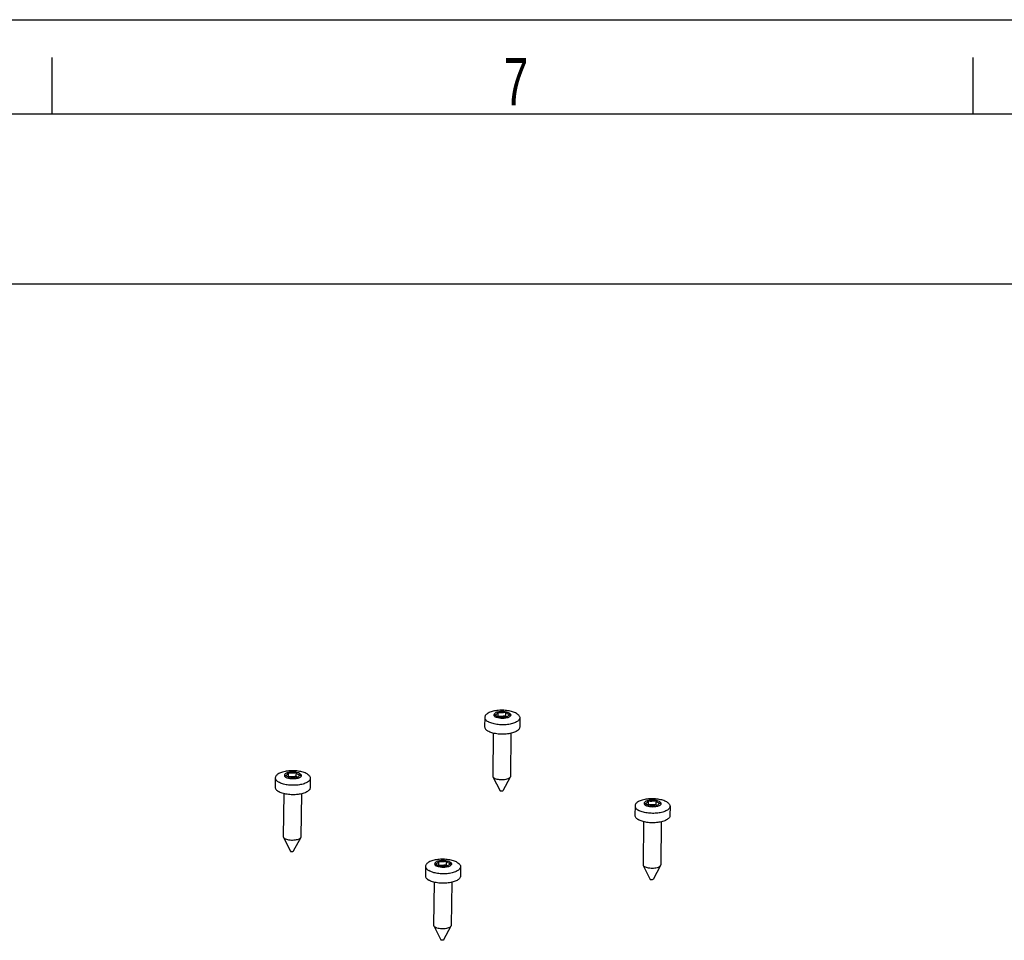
# Model space of a CAD drawing. Extents: x 0 to 420, y 0 to 297.
# Tile 9 of 10: x 316 to 368, y 248 to 297. Entities that reach past the tile are written whole.
import ezdxf

# ---------------------------------------------------------------- set-up
doc = ezdxf.new("R2010")
doc.units = 0
doc.header["$LTSCALE"] = 23.1
doc.layers.add('101075_DXF_FORMAT', color=7, linetype='CONTINUOUS')
doc.layers.add('102076_DXF_CONTINUOUS_LINE', color=7, linetype='CONTINUOUS')
doc.styles.get("Standard").update_dxf_attribs({"font": 'txt', "width": 0.7})

msp = doc.modelspace()

# ---------------------------------------------------------------- linework, layer by layer
at = {"layer": '101075_DXF_FORMAT', "color": 7, "linetype": 'CONTINUOUS'}
for p, q in [((-0.00158, 296.99848), (419.99842, 296.99848)), ((317.49842, 291.99848), (317.49842, 294.99848)), ((366.24842, 291.99848), (366.24842, 294.99848)), ((414.99842, 291.99848), (24.99842, 291.99848)), ((414.99842, 291.99848), (244.49842, 291.99848)), ((414.99842, 282.99848), (244.49842, 282.99848))]:
    msp.add_line(p, q, dxfattribs=at)
at = {"layer": '102076_DXF_CONTINUOUS_LINE', "color": 7, "linetype": 'CONTINUOUS'}
for p, q in [((340.39166, 260.08288), (340.38592, 259.58382)), ((341.08154, 260.34765), (341.07937, 260.15881)), ((341.48887, 260.36051), (341.4867, 260.17168)), ((342.24541, 260.06157), (342.23967, 259.56251)), ((340.84183, 259.24596), (340.8157, 256.973)), ((341.77612, 259.23518), (341.74999, 256.96226)), ((329.99434, 257.14769), (329.99216, 256.95886)), ((330.40166, 257.16056), (330.39949, 256.97173)), ((340.82595, 256.9315), (341.20151, 256.19537)), ((341.73878, 256.921), (341.3464, 256.1937)), ((329.30445, 256.88293), (329.29872, 256.38387)), ((331.1582, 256.86162), (331.15247, 256.36255)), ((329.75462, 256.04601), (329.72849, 253.77305)), ((330.68891, 256.03523), (330.66278, 253.76231)), ((348.34313, 255.39835), (348.3374, 254.89928)), ((349.03301, 255.66311), (349.03084, 255.47427)), ((349.44034, 255.67598), (349.43817, 255.48714)), ((350.19688, 255.37703), (350.19115, 254.87797)), ((348.7933, 254.56142), (348.76717, 252.28846)), ((349.72759, 254.55065), (349.70146, 252.27772)), ((329.73874, 253.73155), (330.1143, 252.99541)), ((330.65157, 253.72105), (330.25919, 252.99375)), ((337.94581, 252.46316), (337.94363, 252.27432)), ((338.35313, 252.47602), (338.35096, 252.28719)), ((348.77742, 252.24696), (349.15298, 251.51083)), ((349.69025, 252.23647), (349.29787, 251.50916)), ((337.25592, 252.19839), (337.25019, 251.69933)), ((339.10967, 252.17708), (339.10394, 251.67802)), ((337.70609, 251.36147), (337.67996, 249.08851)), ((338.64038, 251.35069), (338.61425, 249.07777)), ((337.69021, 249.04701), (338.06577, 248.31088)), ((338.60304, 249.03652), (338.21066, 248.30921))]:
    msp.add_line(p, q, dxfattribs=at)
for points, knots in [([(340.39166, 260.08288), (340.39143, 260.06248), (340.39959, 260.01911), (340.43526, 259.95869), (340.49191, 259.90236), (340.53904, 259.87033), (340.56533, 259.85484)], [0, 0, 0, 0, 0.20465742, 0.43106431, 0.69394925, 1, 1, 1, 1]), ([(342.07174, 260.28961), (342.00799, 260.32718), (341.85611, 260.3883), (341.6034, 260.44251), (341.32378, 260.46354), (341.04389, 260.44913), (340.82373, 260.40749), (340.66963, 260.35572), (340.57426, 260.31155), (340.49661, 260.26152), (340.43837, 260.20638), (340.40111, 260.14665), (340.3919, 260.10334), (340.39166, 260.08288)], [0, 0, 0, 0, 0.12014981, 0.26311738, 0.41854616, 0.57400981, 0.71707697, 0.78065206, 0.83755989, 0.88730279, 0.93001386, 0.96678133, 1, 1, 1, 1]), ([(342.24541, 260.06157), (342.24518, 260.04111), (342.23596, 259.99781), (342.19871, 259.93807), (342.14046, 259.88293), (342.06281, 259.8329), (341.96744, 259.78874), (341.81334, 259.73696), (341.59319, 259.69533), (341.31329, 259.68091), (341.03368, 259.70194), (340.78096, 259.75616), (340.62909, 259.81728), (340.56533, 259.85484)], [0, 0, 0, 0, 0.03321867, 0.06998614, 0.11269721, 0.16244011, 0.21934794, 0.28292303, 0.42599019, 0.58145384, 0.73688262, 0.87985019, 1, 1, 1, 1]), ([(341.68163, 260.31146), (341.64244, 260.33454), (341.54665, 260.36913), (341.38983, 260.39359), (341.22289, 260.393), (341.08923, 260.37096), (340.99756, 260.33925), (340.94401, 260.31166), (340.90407, 260.2799), (340.87904, 260.24408), (340.87227, 260.2045), (340.88573, 260.16575), (340.91592, 260.13088), (340.94304, 260.1119), (340.95855, 260.10276)], [0, 0, 0, 0, 0.13252539, 0.29250718, 0.46102794, 0.6170248, 0.68459437, 0.74299534, 0.79175166, 0.8320319, 0.86754987, 0.90428158, 0.94755078, 1, 1, 1, 1]), ([(340.91276, 260.19424), (340.93537, 260.20375), (340.97646, 260.22386), (341.02845, 260.26071), (341.06506, 260.30142), (341.07858, 260.33261), (341.08154, 260.34765)], [0, 0, 0, 0, 0.31165974, 0.57925434, 0.80524825, 1, 1, 1, 1]), ([(341.15131, 260.0537), (341.14091, 260.0689), (341.11289, 260.09842), (341.03533, 260.1516), (340.96406, 260.179), (340.91276, 260.19424)], [0, 0, 0, 0, 0.19648246, 0.42877953, 1, 1, 1, 1]), ([(341.68163, 260.31146), (341.69714, 260.30232), (341.72425, 260.28334), (341.75445, 260.24847), (341.76791, 260.20971), (341.76113, 260.17014), (341.73611, 260.13431), (341.69617, 260.10256), (341.64262, 260.07496), (341.55095, 260.04326), (341.41729, 260.02122), (341.25035, 260.02063), (341.09352, 260.04509), (340.99773, 260.07968), (340.95855, 260.10276)], [0, 0, 0, 0, 0.05244922, 0.09571842, 0.13245013, 0.1679681, 0.20824834, 0.25700466, 0.31540563, 0.3829752, 0.53897206, 0.70749282, 0.86747461, 1, 1, 1, 1]), ([(341.06849, 260.12775), (341.06977, 260.13028), (341.07443, 260.14023), (341.0778, 260.15081), (341.07937, 260.15881)], [0, 0, 0, 0, 0.2579927, 1, 1, 1, 1]), ([(341.07937, 260.15881), (341.14804, 260.15103), (341.28463, 260.14575), (341.42075, 260.15934), (341.4867, 260.17168)], [0, 0, 0, 0, 0.50738584, 1, 1, 1, 1]), ([(341.08154, 260.34765), (341.15021, 260.33986), (341.2868, 260.33459), (341.42292, 260.34817), (341.48887, 260.36051)], [0, 0, 0, 0, 0.50738501, 1, 1, 1, 1]), ([(341.55863, 260.06657), (341.48997, 260.07436), (341.35337, 260.07963), (341.21726, 260.06605), (341.15131, 260.0537)], [0, 0, 0, 0, 0.50738501, 1, 1, 1, 1]), ([(341.4867, 260.17168), (341.49135, 260.16488), (341.51461, 260.13576), (341.54485, 260.11289), (341.56946, 260.09771)], [0, 0, 0, 0, 0.22164089, 1, 1, 1, 1]), ([(341.48887, 260.36051), (341.49926, 260.34532), (341.52728, 260.3158), (341.60485, 260.26261), (341.67612, 260.23522), (341.72741, 260.21998)], [0, 0, 0, 0, 0.19648246, 0.42877953, 1, 1, 1, 1]), ([(341.72741, 260.21998), (341.70481, 260.21047), (341.66372, 260.19036), (341.61173, 260.15351), (341.57512, 260.1128), (341.5616, 260.08161), (341.55863, 260.06657)], [0, 0, 0, 0, 0.31165974, 0.57925434, 0.80524825, 1, 1, 1, 1]), ([(342.07174, 260.28961), (342.09803, 260.27413), (342.14517, 260.2421), (342.20181, 260.18577), (342.23749, 260.12534), (342.24564, 260.08197), (342.24541, 260.06157)], [0, 0, 0, 0, 0.30605075, 0.56893569, 0.79534258, 1, 1, 1, 1]), ([(340.38593, 259.58382), (340.38569, 259.56342), (340.39385, 259.52005), (340.42952, 259.45962), (340.48617, 259.40329), (340.53331, 259.37126), (340.55959, 259.35577)], [0, 0, 0, 0, 0.20465742, 0.43106431, 0.69394925, 1, 1, 1, 1]), ([(342.23967, 259.56251), (342.23944, 259.54205), (342.23023, 259.49874), (342.19297, 259.439), (342.13472, 259.38387), (342.05708, 259.33384), (341.9617, 259.28967), (341.80761, 259.2379), (341.58745, 259.19626), (341.30756, 259.18184), (341.02794, 259.20287), (340.77523, 259.25709), (340.62335, 259.31821), (340.55959, 259.35577)], [0, 0, 0, 0, 0.03321867, 0.06998614, 0.11269721, 0.16244011, 0.21934795, 0.28292303, 0.42599019, 0.58145384, 0.73688262, 0.87985019, 1, 1, 1, 1]), ([(330.98454, 257.08966), (330.92078, 257.12722), (330.7689, 257.18834), (330.51619, 257.24256), (330.23657, 257.26359), (329.95668, 257.24917), (329.73652, 257.20754), (329.58243, 257.15576), (329.48705, 257.1116), (329.4094, 257.06157), (329.35116, 257.00643), (329.3139, 256.94669), (329.30469, 256.90339), (329.30445, 256.88293)], [0, 0, 0, 0, 0.12014981, 0.26311738, 0.41854616, 0.57400981, 0.71707697, 0.78065206, 0.83755989, 0.88730279, 0.93001386, 0.96678133, 1, 1, 1, 1]), ([(330.59442, 257.1115), (330.55523, 257.13459), (330.45944, 257.16918), (330.30262, 257.19364), (330.13568, 257.19305), (330.00202, 257.171), (329.91035, 257.1393), (329.8568, 257.11171), (329.81686, 257.07995), (329.79183, 257.04413), (329.78506, 257.00455), (329.79852, 256.9658), (329.82871, 256.93093), (329.85583, 256.91195), (329.87134, 256.90281)], [0, 0, 0, 0, 0.13252539, 0.29250718, 0.46102794, 0.6170248, 0.68459437, 0.74299534, 0.79175166, 0.8320319, 0.86754987, 0.90428158, 0.94755078, 1, 1, 1, 1]), ([(329.82555, 256.99429), (329.84816, 257.00379), (329.88925, 257.0239), (329.94124, 257.06076), (329.97785, 257.10146), (329.99137, 257.13266), (329.99434, 257.14769)], [0, 0, 0, 0, 0.31165974, 0.57925434, 0.80524825, 1, 1, 1, 1]), ([(330.0641, 256.85375), (330.0537, 256.86894), (330.02568, 256.89846), (329.94812, 256.95165), (329.87685, 256.97905), (329.82555, 256.99429)], [0, 0, 0, 0, 0.19648246, 0.42877953, 1, 1, 1, 1]), ([(330.59442, 257.1115), (330.60993, 257.10237), (330.63705, 257.08338), (330.66724, 257.04851), (330.6807, 257.00976), (330.67393, 256.97018), (330.6489, 256.93436), (330.60896, 256.90261), (330.55541, 256.87501), (330.46374, 256.84331), (330.33008, 256.82127), (330.16314, 256.82068), (330.00632, 256.84513), (329.91053, 256.87973), (329.87134, 256.90281)], [0, 0, 0, 0, 0.05244922, 0.09571842, 0.13245013, 0.1679681, 0.20824834, 0.25700466, 0.31540563, 0.3829752, 0.53897206, 0.70749282, 0.86747461, 1, 1, 1, 1]), ([(329.98128, 256.9278), (329.98256, 256.93033), (329.98722, 256.94028), (329.99059, 256.95086), (329.99216, 256.95886)], [0, 0, 0, 0, 0.2579927, 1, 1, 1, 1]), ([(329.99216, 256.95886), (330.06083, 256.95107), (330.19742, 256.9458), (330.33354, 256.95938), (330.39949, 256.97173)], [0, 0, 0, 0, 0.50738584, 1, 1, 1, 1]), ([(329.99434, 257.14769), (330.063, 257.13991), (330.1996, 257.13464), (330.33571, 257.14822), (330.40166, 257.16056)], [0, 0, 0, 0, 0.50738501, 1, 1, 1, 1]), ([(330.39949, 256.97173), (330.40414, 256.96493), (330.4274, 256.93581), (330.45764, 256.91294), (330.48226, 256.89776)], [0, 0, 0, 0, 0.22164089, 1, 1, 1, 1]), ([(330.40166, 257.16056), (330.41205, 257.14537), (330.44007, 257.11585), (330.51764, 257.06266), (330.58891, 257.03527), (330.64021, 257.02003)], [0, 0, 0, 0, 0.19648246, 0.42877953, 1, 1, 1, 1]), ([(330.64021, 257.02003), (330.6176, 257.01052), (330.57651, 256.99041), (330.52452, 256.95356), (330.48791, 256.91285), (330.47439, 256.88166), (330.47142, 256.86662)], [0, 0, 0, 0, 0.31165974, 0.57925434, 0.80524825, 1, 1, 1, 1]), ([(330.98454, 257.08966), (331.01082, 257.07418), (331.05796, 257.04214), (331.1146, 256.98581), (331.15028, 256.92539), (331.15844, 256.88202), (331.1582, 256.86162)], [0, 0, 0, 0, 0.30605075, 0.56893569, 0.79534258, 1, 1, 1, 1]), ([(340.8157, 256.973), (340.81566, 256.96952), (340.81641, 256.95518), (340.82102, 256.94117), (340.82595, 256.9315)], [0, 0, 0, 0, 0.24286078, 1, 1, 1, 1]), ([(340.82595, 256.9315), (340.82945, 256.92465), (340.84919, 256.89448), (340.87899, 256.87234), (340.90323, 256.85807)], [0, 0, 0, 0, 0.21476139, 1, 1, 1, 1]), ([(341.73878, 256.921), (341.72768, 256.90043), (341.68734, 256.8614), (341.60491, 256.82051), (341.49795, 256.79029), (341.37429, 256.77371), (341.24339, 256.77192), (341.11557, 256.78516), (341.00101, 256.81226), (340.93236, 256.8409), (340.90323, 256.85807)], [0, 0, 0, 0, 0.0790049, 0.18264324, 0.30942031, 0.45267244, 0.6031959, 0.75082119, 0.88574885, 1, 1, 1, 1]), ([(341.74999, 256.96226), (341.74995, 256.95878), (341.74886, 256.94446), (341.74393, 256.93055), (341.73878, 256.921)], [0, 0, 0, 0, 0.2428642, 1, 1, 1, 1]), ([(329.29872, 256.38387), (329.29848, 256.36347), (329.30664, 256.3201), (329.34232, 256.25967), (329.39896, 256.20334), (329.4461, 256.17131), (329.47238, 256.15582)], [0, 0, 0, 0, 0.20465742, 0.43106431, 0.69394925, 1, 1, 1, 1]), ([(329.30445, 256.88293), (329.30422, 256.86253), (329.31238, 256.81916), (329.34805, 256.75874), (329.4047, 256.7024), (329.45184, 256.67037), (329.47812, 256.65489)], [0, 0, 0, 0, 0.20465742, 0.43106431, 0.69394925, 1, 1, 1, 1]), ([(331.1582, 256.86162), (331.15797, 256.84116), (331.14875, 256.79785), (331.1115, 256.73812), (331.05325, 256.68298), (330.97561, 256.63295), (330.88023, 256.58879), (330.72614, 256.53701), (330.50598, 256.49538), (330.22609, 256.48096), (329.94647, 256.50199), (329.69375, 256.5562), (329.54188, 256.61732), (329.47812, 256.65489)], [0, 0, 0, 0, 0.03321867, 0.06998614, 0.11269721, 0.16244011, 0.21934794, 0.28292303, 0.42599019, 0.58145384, 0.73688262, 0.87985019, 1, 1, 1, 1]), ([(330.47142, 256.86662), (330.40276, 256.87441), (330.26616, 256.87967), (330.13005, 256.8661), (330.0641, 256.85375)], [0, 0, 0, 0, 0.50738501, 1, 1, 1, 1]), ([(331.15247, 256.36255), (331.15223, 256.3421), (331.14302, 256.29879), (331.10576, 256.23905), (331.04751, 256.18391), (330.96987, 256.13388), (330.87449, 256.08972), (330.7204, 256.03794), (330.50024, 255.99631), (330.22035, 255.98189), (329.94073, 256.00292), (329.68802, 256.05714), (329.53614, 256.11826), (329.47238, 256.15582)], [0, 0, 0, 0, 0.03321867, 0.06998614, 0.11269721, 0.16244011, 0.21934795, 0.28292303, 0.42599019, 0.58145384, 0.73688262, 0.87985019, 1, 1, 1, 1]), ([(341.20151, 256.19537), (341.20206, 256.19428), (341.2052, 256.18949), (341.20993, 256.18598), (341.21377, 256.18371)], [0, 0, 0, 0, 0.21489183, 1, 1, 1, 1]), ([(341.3464, 256.1937), (341.34239, 256.18625), (341.32195, 256.17524), (341.28777, 256.16927), (341.24914, 256.17079), (341.22382, 256.17779), (341.21377, 256.18371)], [0, 0, 0, 0, 0.18101069, 0.45157166, 0.75057846, 1, 1, 1, 1]), ([(348.34313, 255.39835), (348.3429, 255.37795), (348.35106, 255.33457), (348.38673, 255.27415), (348.44338, 255.21782), (348.49051, 255.18579), (348.5168, 255.1703)], [0, 0, 0, 0, 0.20465742, 0.43106431, 0.69394925, 1, 1, 1, 1]), ([(350.02322, 255.60508), (349.95946, 255.64264), (349.80758, 255.70376), (349.55487, 255.75798), (349.27525, 255.77901), (348.99536, 255.76459), (348.7752, 255.72295), (348.6211, 255.67118), (348.52573, 255.62702), (348.44808, 255.57698), (348.38984, 255.52185), (348.35258, 255.46211), (348.34337, 255.4188), (348.34313, 255.39835)], [0, 0, 0, 0, 0.12014981, 0.26311738, 0.41854616, 0.57400981, 0.71707697, 0.78065206, 0.83755989, 0.88730279, 0.93001386, 0.96678133, 1, 1, 1, 1]), ([(350.19688, 255.37703), (350.19665, 255.35658), (350.18743, 255.31327), (350.15018, 255.25353), (350.09193, 255.19839), (350.01428, 255.14836), (349.91891, 255.1042), (349.76481, 255.05242), (349.54466, 255.01079), (349.26476, 254.99637), (348.98515, 255.0174), (348.73243, 255.07162), (348.58056, 255.13274), (348.5168, 255.1703)], [0, 0, 0, 0, 0.03321867, 0.06998614, 0.11269721, 0.16244011, 0.21934794, 0.28292303, 0.42599019, 0.58145384, 0.73688262, 0.87985019, 1, 1, 1, 1]), ([(349.6331, 255.62692), (349.59391, 255.65), (349.49812, 255.68459), (349.3413, 255.70905), (349.17436, 255.70846), (349.0407, 255.68642), (348.94903, 255.65472), (348.89548, 255.62712), (348.85554, 255.59537), (348.83051, 255.55955), (348.82374, 255.51997), (348.8372, 255.48122), (348.86739, 255.44634), (348.89451, 255.42736), (348.91002, 255.41823)], [0, 0, 0, 0, 0.13252539, 0.29250718, 0.46102794, 0.6170248, 0.68459437, 0.74299534, 0.79175166, 0.8320319, 0.86754987, 0.90428158, 0.94755078, 1, 1, 1, 1]), ([(348.86423, 255.5097), (348.88684, 255.51921), (348.92793, 255.53932), (348.97992, 255.57617), (349.01653, 255.61688), (349.03005, 255.64807), (349.03301, 255.66311)], [0, 0, 0, 0, 0.31165974, 0.57925434, 0.80524825, 1, 1, 1, 1]), ([(349.10278, 255.36917), (349.09238, 255.38436), (349.06436, 255.41388), (348.9868, 255.46707), (348.91553, 255.49446), (348.86423, 255.5097)], [0, 0, 0, 0, 0.19648246, 0.42877953, 1, 1, 1, 1]), ([(349.6331, 255.62692), (349.64861, 255.61778), (349.67573, 255.5988), (349.70592, 255.56393), (349.71938, 255.52518), (349.7126, 255.4856), (349.68758, 255.44978), (349.64764, 255.41802), (349.59409, 255.39043), (349.50242, 255.35873), (349.36876, 255.33668), (349.20182, 255.33609), (349.045, 255.36055), (348.9492, 255.39514), (348.91002, 255.41823)], [0, 0, 0, 0, 0.05244922, 0.09571842, 0.13245013, 0.1679681, 0.20824834, 0.25700466, 0.31540563, 0.3829752, 0.53897206, 0.70749282, 0.86747461, 1, 1, 1, 1]), ([(349.01996, 255.44321), (349.02124, 255.44574), (349.0259, 255.4557), (349.02927, 255.46627), (349.03084, 255.47427)], [0, 0, 0, 0, 0.2579927, 1, 1, 1, 1]), ([(349.03084, 255.47427), (349.09951, 255.46649), (349.2361, 255.46122), (349.37222, 255.4748), (349.43817, 255.48714)], [0, 0, 0, 0, 0.50738584, 1, 1, 1, 1]), ([(349.03301, 255.66311), (349.10168, 255.65532), (349.23827, 255.65006), (349.37439, 255.66363), (349.44034, 255.67598)], [0, 0, 0, 0, 0.50738501, 1, 1, 1, 1]), ([(349.5101, 255.38204), (349.44144, 255.38982), (349.30484, 255.39509), (349.16873, 255.38151), (349.10278, 255.36917)], [0, 0, 0, 0, 0.50738501, 1, 1, 1, 1]), ([(349.43817, 255.48714), (349.44282, 255.48034), (349.46608, 255.45122), (349.49632, 255.42836), (349.52094, 255.41317)], [0, 0, 0, 0, 0.22164089, 1, 1, 1, 1]), ([(349.44034, 255.67598), (349.45073, 255.66078), (349.47875, 255.63127), (349.55632, 255.57808), (349.62759, 255.55068), (349.67888, 255.53544)], [0, 0, 0, 0, 0.19648246, 0.42877953, 1, 1, 1, 1]), ([(349.67888, 255.53544), (349.65628, 255.52593), (349.61519, 255.50583), (349.5632, 255.46897), (349.52659, 255.42826), (349.51307, 255.39707), (349.5101, 255.38204)], [0, 0, 0, 0, 0.31165974, 0.57925434, 0.80524825, 1, 1, 1, 1]), ([(350.02322, 255.60508), (350.0495, 255.58959), (350.09664, 255.55756), (350.15328, 255.50123), (350.18896, 255.4408), (350.19712, 255.39743), (350.19688, 255.37703)], [0, 0, 0, 0, 0.30605075, 0.56893569, 0.79534258, 1, 1, 1, 1]), ([(348.3374, 254.89928), (348.33716, 254.87888), (348.34532, 254.83551), (348.381, 254.77509), (348.43764, 254.71875), (348.48478, 254.68672), (348.51106, 254.67124)], [0, 0, 0, 0, 0.20465742, 0.43106431, 0.69394925, 1, 1, 1, 1]), ([(350.19114, 254.87797), (350.19091, 254.85751), (350.1817, 254.8142), (350.14444, 254.75447), (350.08619, 254.69933), (350.00855, 254.6493), (349.91317, 254.60514), (349.75908, 254.55336), (349.53892, 254.51173), (349.25903, 254.49731), (348.97941, 254.51834), (348.7267, 254.57255), (348.57482, 254.63367), (348.51106, 254.67124)], [0, 0, 0, 0, 0.03321867, 0.06998614, 0.11269721, 0.16244011, 0.21934795, 0.28292303, 0.42599019, 0.58145384, 0.73688262, 0.87985019, 1, 1, 1, 1]), ([(329.72849, 253.77305), (329.72845, 253.76957), (329.7292, 253.75523), (329.73381, 253.74121), (329.73874, 253.73155)], [0, 0, 0, 0, 0.24286078, 1, 1, 1, 1]), ([(329.73874, 253.73155), (329.74224, 253.7247), (329.76198, 253.69453), (329.79179, 253.67239), (329.81602, 253.65811)], [0, 0, 0, 0, 0.21476139, 1, 1, 1, 1]), ([(330.65157, 253.72105), (330.64047, 253.70048), (330.60013, 253.66145), (330.5177, 253.62056), (330.41074, 253.59034), (330.28708, 253.57376), (330.15618, 253.57197), (330.02836, 253.58521), (329.91381, 253.61231), (329.84515, 253.64095), (329.81602, 253.65811)], [0, 0, 0, 0, 0.0790049, 0.18264324, 0.30942031, 0.45267244, 0.6031959, 0.75082119, 0.88574885, 1, 1, 1, 1]), ([(330.66278, 253.76231), (330.66274, 253.75883), (330.66165, 253.74451), (330.65673, 253.7306), (330.65157, 253.72105)], [0, 0, 0, 0, 0.2428642, 1, 1, 1, 1]), ([(330.1143, 252.99541), (330.11485, 252.99433), (330.11799, 252.98954), (330.12272, 252.98602), (330.12657, 252.98376)], [0, 0, 0, 0, 0.21489183, 1, 1, 1, 1]), ([(330.25919, 252.99375), (330.25518, 252.9863), (330.23474, 252.97528), (330.20056, 252.96932), (330.16193, 252.97084), (330.13661, 252.97784), (330.12657, 252.98376)], [0, 0, 0, 0, 0.18101069, 0.45157166, 0.75057846, 1, 1, 1, 1]), ([(338.93601, 252.40513), (338.87225, 252.44269), (338.72037, 252.50381), (338.46766, 252.55802), (338.18804, 252.57905), (337.90815, 252.56464), (337.68799, 252.523), (337.5339, 252.47123), (337.43852, 252.42706), (337.36087, 252.37703), (337.30263, 252.32189), (337.26537, 252.26216), (337.25616, 252.21885), (337.25592, 252.19839)], [0, 0, 0, 0, 0.12014981, 0.26311738, 0.41854616, 0.57400981, 0.71707697, 0.78065206, 0.83755989, 0.88730279, 0.93001386, 0.96678133, 1, 1, 1, 1]), ([(338.54589, 252.42697), (338.5067, 252.45005), (338.41091, 252.48464), (338.25409, 252.5091), (338.08715, 252.50851), (337.95349, 252.48647), (337.86182, 252.45476), (337.80827, 252.42717), (337.76833, 252.39541), (337.7433, 252.35959), (337.73653, 252.32002), (337.74999, 252.28126), (337.78018, 252.24639), (337.8073, 252.22741), (337.82281, 252.21827)], [0, 0, 0, 0, 0.13252539, 0.29250718, 0.46102794, 0.6170248, 0.68459437, 0.74299534, 0.79175166, 0.8320319, 0.86754987, 0.90428158, 0.94755078, 1, 1, 1, 1]), ([(337.77702, 252.30975), (337.79963, 252.31926), (337.84072, 252.33937), (337.89271, 252.37622), (337.92932, 252.41693), (337.94284, 252.44812), (337.94581, 252.46316)], [0, 0, 0, 0, 0.31165974, 0.57925434, 0.80524825, 1, 1, 1, 1]), ([(338.01557, 252.16921), (338.00517, 252.18441), (337.97715, 252.21393), (337.89959, 252.26711), (337.82832, 252.29451), (337.77702, 252.30975)], [0, 0, 0, 0, 0.19648246, 0.42877953, 1, 1, 1, 1]), ([(338.54589, 252.42697), (338.5614, 252.41783), (338.58852, 252.39885), (338.61871, 252.36398), (338.63217, 252.32522), (338.6254, 252.28565), (338.60037, 252.24983), (338.56043, 252.21807), (338.50688, 252.19047), (338.41521, 252.15877), (338.28155, 252.13673), (338.11461, 252.13614), (337.95779, 252.1606), (337.862, 252.19519), (337.82281, 252.21827)], [0, 0, 0, 0, 0.05244922, 0.09571842, 0.13245013, 0.1679681, 0.20824834, 0.25700466, 0.31540563, 0.3829752, 0.53897206, 0.70749282, 0.86747461, 1, 1, 1, 1]), ([(337.93275, 252.24326), (337.93403, 252.24579), (337.93869, 252.25574), (337.94206, 252.26632), (337.94363, 252.27432)], [0, 0, 0, 0, 0.2579927, 1, 1, 1, 1]), ([(337.94363, 252.27432), (338.0123, 252.26654), (338.1489, 252.26126), (338.28501, 252.27485), (338.35096, 252.28719)], [0, 0, 0, 0, 0.50738584, 1, 1, 1, 1]), ([(337.94581, 252.46316), (338.01447, 252.45537), (338.15107, 252.4501), (338.28718, 252.46368), (338.35313, 252.47602)], [0, 0, 0, 0, 0.50738501, 1, 1, 1, 1]), ([(338.35096, 252.28719), (338.35561, 252.28039), (338.37887, 252.25127), (338.40911, 252.22841), (338.43373, 252.21322)], [0, 0, 0, 0, 0.22164089, 1, 1, 1, 1]), ([(338.35313, 252.47602), (338.36352, 252.46083), (338.39154, 252.43131), (338.46911, 252.37813), (338.54038, 252.35073), (338.59168, 252.33549)], [0, 0, 0, 0, 0.19648246, 0.42877953, 1, 1, 1, 1]), ([(338.59168, 252.33549), (338.56907, 252.32598), (338.52798, 252.30587), (338.47599, 252.26902), (338.43938, 252.22831), (338.42586, 252.19712), (338.42289, 252.18208)], [0, 0, 0, 0, 0.31165974, 0.57925434, 0.80524825, 1, 1, 1, 1]), ([(338.93601, 252.40513), (338.96229, 252.38964), (339.00943, 252.35761), (339.06607, 252.30128), (339.10175, 252.24085), (339.10991, 252.19748), (339.10967, 252.17708)], [0, 0, 0, 0, 0.30605075, 0.56893569, 0.79534258, 1, 1, 1, 1]), ([(348.76717, 252.28846), (348.76713, 252.28498), (348.76788, 252.27064), (348.77249, 252.25663), (348.77742, 252.24696)], [0, 0, 0, 0, 0.24286078, 1, 1, 1, 1]), ([(348.77742, 252.24696), (348.78092, 252.24011), (348.80066, 252.20995), (348.83047, 252.18781), (348.8547, 252.17353)], [0, 0, 0, 0, 0.21476139, 1, 1, 1, 1]), ([(349.69025, 252.23647), (349.67915, 252.21589), (349.63881, 252.17686), (349.55638, 252.13597), (349.44942, 252.10576), (349.32576, 252.08918), (349.19486, 252.08738), (349.06704, 252.10062), (348.95248, 252.12772), (348.88383, 252.15637), (348.8547, 252.17353)], [0, 0, 0, 0, 0.0790049, 0.18264324, 0.30942031, 0.45267244, 0.6031959, 0.75082119, 0.88574885, 1, 1, 1, 1]), ([(349.70146, 252.27772), (349.70142, 252.27424), (349.70033, 252.25992), (349.6954, 252.24602), (349.69025, 252.23647)], [0, 0, 0, 0, 0.2428642, 1, 1, 1, 1]), ([(337.25019, 251.69933), (337.24995, 251.67893), (337.25811, 251.63556), (337.29379, 251.57513), (337.35043, 251.5188), (337.39757, 251.48677), (337.42385, 251.47128)], [0, 0, 0, 0, 0.20465742, 0.43106431, 0.69394925, 1, 1, 1, 1]), ([(337.25592, 252.19839), (337.25569, 252.17799), (337.26385, 252.13462), (337.29952, 252.0742), (337.35617, 252.01787), (337.40331, 251.98584), (337.42959, 251.97035)], [0, 0, 0, 0, 0.20465742, 0.43106431, 0.69394925, 1, 1, 1, 1]), ([(339.10967, 252.17708), (339.10944, 252.15662), (339.10023, 252.11332), (339.06297, 252.05358), (339.00472, 251.99844), (338.92708, 251.94841), (338.8317, 251.90425), (338.67761, 251.85247), (338.45745, 251.81084), (338.17756, 251.79642), (337.89794, 251.81745), (337.64522, 251.87167), (337.49335, 251.93279), (337.42959, 251.97035)], [0, 0, 0, 0, 0.03321867, 0.06998614, 0.11269721, 0.16244011, 0.21934794, 0.28292303, 0.42599019, 0.58145384, 0.73688262, 0.87985019, 1, 1, 1, 1]), ([(338.42289, 252.18208), (338.35423, 252.18987), (338.21763, 252.19514), (338.08152, 252.18156), (338.01557, 252.16921)], [0, 0, 0, 0, 0.50738501, 1, 1, 1, 1]), ([(339.10394, 251.67802), (339.1037, 251.65756), (339.09449, 251.61425), (339.05723, 251.55452), (338.99899, 251.49938), (338.92134, 251.44935), (338.82596, 251.40518), (338.67187, 251.35341), (338.45171, 251.31177), (338.17182, 251.29736), (337.8922, 251.31839), (337.63949, 251.3726), (337.48761, 251.43372), (337.42385, 251.47128)], [0, 0, 0, 0, 0.03321867, 0.06998614, 0.11269721, 0.16244011, 0.21934795, 0.28292303, 0.42599019, 0.58145384, 0.73688262, 0.87985019, 1, 1, 1, 1]), ([(349.15298, 251.51083), (349.15353, 251.50974), (349.15667, 251.50495), (349.1614, 251.50144), (349.16524, 251.49917)], [0, 0, 0, 0, 0.21489183, 1, 1, 1, 1]), ([(349.29787, 251.50916), (349.29386, 251.50171), (349.27342, 251.4907), (349.23924, 251.48474), (349.20061, 251.48625), (349.17529, 251.49325), (349.16524, 251.49917)], [0, 0, 0, 0, 0.18101069, 0.45157166, 0.75057846, 1, 1, 1, 1]), ([(337.67996, 249.08851), (337.67992, 249.08503), (337.68067, 249.07069), (337.68529, 249.05668), (337.69022, 249.04701)], [0, 0, 0, 0, 0.24286078, 1, 1, 1, 1]), ([(337.69022, 249.04701), (337.69371, 249.04016), (337.71345, 249.00999), (337.74326, 248.98785), (337.76749, 248.97358)], [0, 0, 0, 0, 0.21476139, 1, 1, 1, 1]), ([(338.60304, 249.03652), (338.59194, 249.01594), (338.5516, 248.97691), (338.46917, 248.93602), (338.36221, 248.9058), (338.23855, 248.88922), (338.10765, 248.88743), (337.97983, 248.90067), (337.86528, 248.92777), (337.79662, 248.95642), (337.76749, 248.97358)], [0, 0, 0, 0, 0.0790049, 0.18264324, 0.30942031, 0.45267244, 0.6031959, 0.75082119, 0.88574885, 1, 1, 1, 1]), ([(338.61425, 249.07777), (338.61421, 249.07429), (338.61312, 249.05997), (338.6082, 249.04606), (338.60304, 249.03652)], [0, 0, 0, 0, 0.2428642, 1, 1, 1, 1]), ([(338.06577, 248.31088), (338.06632, 248.30979), (338.06946, 248.305), (338.07419, 248.30149), (338.07804, 248.29922)], [0, 0, 0, 0, 0.21489183, 1, 1, 1, 1]), ([(338.21066, 248.30921), (338.20665, 248.30176), (338.18621, 248.29075), (338.15203, 248.28478), (338.1134, 248.2863), (338.08808, 248.2933), (338.07804, 248.29922)], [0, 0, 0, 0, 0.18101069, 0.45157166, 0.75057846, 1, 1, 1, 1])]:
    msp.add_open_spline(points, degree=3, knots=knots, dxfattribs=at)

# ---------------------------------------------------------------- texts
at = {"layer": '101075_DXF_FORMAT', "color": 7, "linetype": 'CONTINUOUS', "insert": (341.38927, 294.97512), "char_height": 2.5, "width": 2.9464286, "attachment_point": 1}
msp.add_mtext('7', dxfattribs=at)

doc.saveas('drawing.dxf')
